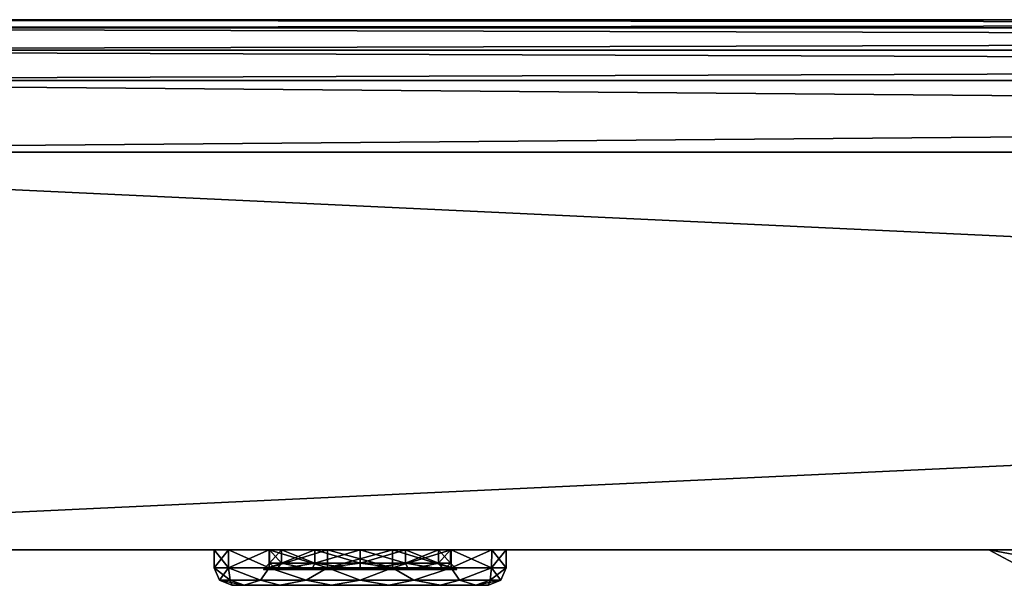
# Model space of a CAD drawing. Header units: millimetres. Extents: x -50 to 50, y 102 to 190.
# Tile 2 of 256: x -38.85 to -27.71, y 102.1 to 108.5. Entities that reach past the tile are written whole.
import ezdxf

# ---------------------------------------------------------------- set-up
doc = ezdxf.new("R2010")
doc.units = ezdxf.units.MM
doc.header["$LTSCALE"] = 65.185185
for name, color, linetype in [('111', 7, 'CONTINUOUS'), ('112', 7, 'CONTINUOUS'), ('113', 7, 'CONTINUOUS'), ('114', 7, 'CONTINUOUS'), ('115', 7, 'CONTINUOUS'), ('116', 7, 'CONTINUOUS'), ('15', 7, 'CONTINUOUS'), ('17', 7, 'CONTINUOUS'), ('21', 7, 'CONTINUOUS'), ('26', 7, 'CONTINUOUS'), ('27', 7, 'CONTINUOUS'), ('28', 7, 'CONTINUOUS'), ('29', 7, 'CONTINUOUS'), ('32', 7, 'CONTINUOUS'), ('41', 7, 'CONTINUOUS'), ('42', 7, 'CONTINUOUS'), ('43', 7, 'CONTINUOUS'), ('44', 7, 'CONTINUOUS'), ('48', 7, 'CONTINUOUS'), ('53', 7, 'CONTINUOUS'), ('57', 7, 'CONTINUOUS'), ('58', 7, 'CONTINUOUS')]:
    doc.layers.add(name, color=color, linetype=linetype)

msp = doc.modelspace()

# ---------------------------------------------------------------- linework, layer by layer
at = {"layer": '111', "color": 7, "linetype": 'CONTINUOUS'}
for points in [[(-36.025, 102.35, 17), (-36.095, 102.28, 17), (-35.948, 102.28, 16.452), (-36.025, 102.35, 17)], [(-35.888, 102.35, 16.488), (-36.025, 102.35, 17), (-35.948, 102.28, 16.452), (-35.888, 102.35, 16.488)], [(-35.548, 102.28, 16.052), (-35.888, 102.35, 16.488), (-35.948, 102.28, 16.452), (-35.548, 102.28, 16.052)], [(-35.513, 102.35, 16.112), (-35.888, 102.35, 16.488), (-35.548, 102.28, 16.052), (-35.513, 102.35, 16.112)], [(-35, 102.28, 15.905), (-35.513, 102.35, 16.112), (-35.548, 102.28, 16.052), (-35, 102.28, 15.905)], [(-35, 102.35, 15.975), (-35.513, 102.35, 16.112), (-35, 102.28, 15.905), (-35, 102.35, 15.975)], [(-34.487, 102.35, 16.112), (-35, 102.35, 15.975), (-34.452, 102.28, 16.052), (-34.487, 102.35, 16.112)], [(-34.452, 102.28, 16.052), (-35, 102.35, 15.975), (-35, 102.28, 15.905), (-34.452, 102.28, 16.052)], [(-34.112, 102.35, 16.488), (-34.487, 102.35, 16.112), (-34.052, 102.28, 16.452), (-34.112, 102.35, 16.488)], [(-34.052, 102.28, 16.452), (-34.487, 102.35, 16.112), (-34.452, 102.28, 16.052), (-34.052, 102.28, 16.452)], [(-33.975, 102.35, 17), (-34.112, 102.35, 16.488), (-33.905, 102.28, 17), (-33.975, 102.35, 17)], [(-33.905, 102.28, 17), (-34.112, 102.35, 16.488), (-34.052, 102.28, 16.452), (-33.905, 102.28, 17)]]:
    msp.add_3dface(points, dxfattribs=at)
at = {"layer": '112', "color": 7, "linetype": 'CONTINUOUS'}
for points in [[(-36.095, 102.28, 17), (-36.025, 102.35, 17), (-35.888, 102.35, 17.512), (-36.095, 102.28, 17)], [(-36.095, 102.28, 17), (-35.888, 102.35, 17.512), (-35.948, 102.28, 17.548), (-36.095, 102.28, 17)], [(-35.888, 102.35, 17.512), (-35.513, 102.35, 17.888), (-35.948, 102.28, 17.548), (-35.888, 102.35, 17.512)], [(-35.948, 102.28, 17.548), (-35.513, 102.35, 17.888), (-35.548, 102.28, 17.948), (-35.948, 102.28, 17.548)], [(-35.513, 102.35, 17.888), (-35, 102.35, 18.025), (-35.548, 102.28, 17.948), (-35.513, 102.35, 17.888)], [(-35.548, 102.28, 17.948), (-35, 102.35, 18.025), (-35, 102.28, 18.095), (-35.548, 102.28, 17.948)], [(-35, 102.35, 18.025), (-34.487, 102.35, 17.888), (-35, 102.28, 18.095), (-35, 102.35, 18.025)], [(-35, 102.28, 18.095), (-34.487, 102.35, 17.888), (-34.452, 102.28, 17.948), (-35, 102.28, 18.095)], [(-34.487, 102.35, 17.888), (-34.112, 102.35, 17.512), (-34.452, 102.28, 17.948), (-34.487, 102.35, 17.888)], [(-34.452, 102.28, 17.948), (-34.112, 102.35, 17.512), (-34.052, 102.28, 17.548), (-34.452, 102.28, 17.948)], [(-34.112, 102.35, 17.512), (-33.975, 102.35, 17), (-34.052, 102.28, 17.548), (-34.112, 102.35, 17.512)], [(-33.975, 102.35, 17), (-33.905, 102.28, 17), (-34.052, 102.28, 17.548), (-33.975, 102.35, 17)]]:
    msp.add_3dface(points, dxfattribs=at)
at = {"layer": '113', "color": 7, "linetype": 'CONTINUOUS'}
for points in [[(-35.948, 102.28, 16.452), (-36.095, 102.28, 17), (-35.948, 102.28, 17.548), (-35.948, 102.28, 16.452)], [(-35.548, 102.28, 16.052), (-35.948, 102.28, 16.452), (-35.548, 102.28, 17.948), (-35.548, 102.28, 16.052)], [(-35.948, 102.28, 16.452), (-35.948, 102.28, 17.548), (-35.548, 102.28, 17.948), (-35.948, 102.28, 16.452)], [(-35, 102.28, 15.905), (-35.548, 102.28, 16.052), (-35, 102.28, 18.095), (-35, 102.28, 15.905)], [(-35.548, 102.28, 16.052), (-35.548, 102.28, 17.948), (-35, 102.28, 18.095), (-35.548, 102.28, 16.052)], [(-34.452, 102.28, 16.052), (-35, 102.28, 15.905), (-34.452, 102.28, 17.948), (-34.452, 102.28, 16.052)], [(-35, 102.28, 15.905), (-35, 102.28, 18.095), (-34.452, 102.28, 17.948), (-35, 102.28, 15.905)], [(-34.052, 102.28, 16.452), (-34.452, 102.28, 16.052), (-34.052, 102.28, 17.548), (-34.052, 102.28, 16.452)], [(-34.452, 102.28, 16.052), (-34.452, 102.28, 17.948), (-34.052, 102.28, 17.548), (-34.452, 102.28, 16.052)], [(-33.905, 102.28, 17), (-34.052, 102.28, 16.452), (-34.052, 102.28, 17.548), (-33.905, 102.28, 17)]]:
    msp.add_3dface(points, dxfattribs=at)
at = {"layer": '114', "color": 7, "linetype": 'CONTINUOUS'}
for points in [[(-35.888, 102.5, 17.512), (-36.025, 102.5, 17), (-34.112, 102.5, 17.512), (-35.888, 102.5, 17.512)], [(-35.888, 102.5, 16.488), (-33.975, 102.5, 17), (-36.025, 102.5, 17), (-35.888, 102.5, 16.488)], [(-36.025, 102.5, 17), (-33.975, 102.5, 17), (-34.112, 102.5, 17.512), (-36.025, 102.5, 17)], [(-34.487, 102.5, 17.888), (-35.888, 102.5, 17.512), (-34.112, 102.5, 17.512), (-34.487, 102.5, 17.888)], [(-35.513, 102.5, 17.888), (-35.888, 102.5, 17.512), (-34.487, 102.5, 17.888), (-35.513, 102.5, 17.888)], [(-35.513, 102.5, 16.112), (-34.112, 102.5, 16.488), (-35.888, 102.5, 16.488), (-35.513, 102.5, 16.112)], [(-34.112, 102.5, 16.488), (-33.975, 102.5, 17), (-35.888, 102.5, 16.488), (-34.112, 102.5, 16.488)], [(-35, 102.5, 18.025), (-35.513, 102.5, 17.888), (-34.487, 102.5, 17.888), (-35, 102.5, 18.025)], [(-35, 102.5, 15.975), (-34.487, 102.5, 16.112), (-35.513, 102.5, 16.112), (-35, 102.5, 15.975)], [(-34.487, 102.5, 16.112), (-34.112, 102.5, 16.488), (-35.513, 102.5, 16.112), (-34.487, 102.5, 16.112)]]:
    msp.add_3dface(points, dxfattribs=at)
at = {"layer": '115', "color": 7, "linetype": 'CONTINUOUS'}
for points in [[(-35.888, 102.35, 17.512), (-36.025, 102.35, 17), (-35.888, 102.5, 17.512), (-35.888, 102.35, 17.512)], [(-36.025, 102.35, 17), (-36.025, 102.5, 17), (-35.888, 102.5, 17.512), (-36.025, 102.35, 17)], [(-35.513, 102.35, 17.888), (-35.888, 102.35, 17.512), (-35.513, 102.5, 17.888), (-35.513, 102.35, 17.888)], [(-35.888, 102.35, 17.512), (-35.888, 102.5, 17.512), (-35.513, 102.5, 17.888), (-35.888, 102.35, 17.512)], [(-35, 102.35, 18.025), (-35.513, 102.35, 17.888), (-35, 102.5, 18.025), (-35, 102.35, 18.025)], [(-35.513, 102.35, 17.888), (-35.513, 102.5, 17.888), (-35, 102.5, 18.025), (-35.513, 102.35, 17.888)], [(-34.487, 102.35, 17.888), (-35, 102.35, 18.025), (-34.487, 102.5, 17.888), (-34.487, 102.35, 17.888)], [(-35, 102.35, 18.025), (-35, 102.5, 18.025), (-34.487, 102.5, 17.888), (-35, 102.35, 18.025)], [(-34.112, 102.35, 17.512), (-34.487, 102.35, 17.888), (-34.112, 102.5, 17.512), (-34.112, 102.35, 17.512)], [(-34.487, 102.35, 17.888), (-34.487, 102.5, 17.888), (-34.112, 102.5, 17.512), (-34.487, 102.35, 17.888)], [(-33.975, 102.35, 17), (-34.112, 102.35, 17.512), (-33.975, 102.5, 17), (-33.975, 102.35, 17)], [(-33.975, 102.5, 17), (-34.112, 102.35, 17.512), (-34.112, 102.5, 17.512), (-33.975, 102.5, 17)]]:
    msp.add_3dface(points, dxfattribs=at)
at = {"layer": '116', "color": 7, "linetype": 'CONTINUOUS'}
for points in [[(-36.025, 102.35, 17), (-35.888, 102.35, 16.488), (-36.025, 102.5, 17), (-36.025, 102.35, 17)], [(-35.888, 102.35, 16.488), (-35.888, 102.5, 16.488), (-36.025, 102.5, 17), (-35.888, 102.35, 16.488)], [(-35.888, 102.35, 16.488), (-35.513, 102.35, 16.112), (-35.888, 102.5, 16.488), (-35.888, 102.35, 16.488)], [(-35.513, 102.35, 16.112), (-35.513, 102.5, 16.112), (-35.888, 102.5, 16.488), (-35.513, 102.35, 16.112)], [(-35.513, 102.35, 16.112), (-35, 102.35, 15.975), (-35.513, 102.5, 16.112), (-35.513, 102.35, 16.112)], [(-35, 102.35, 15.975), (-35, 102.5, 15.975), (-35.513, 102.5, 16.112), (-35, 102.35, 15.975)], [(-35, 102.35, 15.975), (-34.487, 102.35, 16.112), (-35, 102.5, 15.975), (-35, 102.35, 15.975)], [(-34.487, 102.35, 16.112), (-34.487, 102.5, 16.112), (-35, 102.5, 15.975), (-34.487, 102.35, 16.112)], [(-34.487, 102.35, 16.112), (-34.112, 102.35, 16.488), (-34.487, 102.5, 16.112), (-34.487, 102.35, 16.112)], [(-34.112, 102.35, 16.488), (-34.112, 102.5, 16.488), (-34.487, 102.5, 16.112), (-34.112, 102.35, 16.488)], [(-34.112, 102.35, 16.488), (-33.975, 102.35, 17), (-34.112, 102.5, 16.488), (-34.112, 102.35, 16.488)], [(-33.975, 102.35, 17), (-33.975, 102.5, 17), (-34.112, 102.5, 16.488), (-33.975, 102.35, 17)]]:
    msp.add_3dface(points, dxfattribs=at)
at = {"layer": '15', "color": 7, "linetype": 'CONTINUOUS'}
for points in [[(-49.207, 108.5, 47.908), (-49.11, 108.5, 48.401), (49.207, 108.5, 47.908), (-49.207, 108.5, 47.908)], [(-49.207, 108.5, -47.908), (-49.207, 108.5, 47.908), (-20.722, 108.5, -9.98), (-49.207, 108.5, -47.908)], [(-49.207, 108.5, 47.908), (49.207, 108.5, 47.908), (9.98, 108.5, 20.722), (-49.207, 108.5, 47.908)], [(-20.722, 108.5, -9.98), (-49.207, 108.5, 47.908), (-22.423, 108.5, -5.118), (-20.722, 108.5, -9.98)], [(-22.423, 108.5, -5.118), (-49.207, 108.5, 47.908), (-23, 108.5), (-22.423, 108.5, -5.118)], [(-23, 108.5), (-49.207, 108.5, 47.908), (-22.423, 108.5, 5.118), (-23, 108.5)], [(-22.423, 108.5, 5.118), (-49.207, 108.5, 47.908), (-20.722, 108.5, 9.98), (-22.423, 108.5, 5.118)], [(-20.722, 108.5, 9.98), (-49.207, 108.5, 47.908), (-17.982, 108.5, 14.34), (-20.722, 108.5, 9.98)], [(-17.982, 108.5, 14.34), (-49.207, 108.5, 47.908), (-14.34, 108.5, 17.982), (-17.982, 108.5, 14.34)], [(-14.34, 108.5, 17.982), (-49.207, 108.5, 47.908), (-9.98, 108.5, 20.722), (-14.34, 108.5, 17.982)], [(-9.98, 108.5, 20.722), (-49.207, 108.5, 47.908), (-5.118, 108.5, 22.423), (-9.98, 108.5, 20.722)], [(-5.118, 108.5, 22.423), (-49.207, 108.5, 47.908), (0, 108.5, 23), (-5.118, 108.5, 22.423)], [(0, 108.5, 23), (-49.207, 108.5, 47.908), (5.118, 108.5, 22.423), (0, 108.5, 23)], [(5.118, 108.5, 22.423), (-49.207, 108.5, 47.908), (9.98, 108.5, 20.722), (5.118, 108.5, 22.423)], [(-49.11, 108.5, -48.401), (-49.207, 108.5, -47.908), (49.11, 108.5, -48.401), (-49.11, 108.5, -48.401)], [(49.11, 108.5, -48.401), (-49.207, 108.5, -47.908), (49.207, 108.5, -47.908), (49.11, 108.5, -48.401)], [(49.207, 108.5, -47.908), (-49.207, 108.5, -47.908), (-9.98, 108.5, -20.722), (49.207, 108.5, -47.908)], [(-9.98, 108.5, -20.722), (-49.207, 108.5, -47.908), (-14.34, 108.5, -17.982), (-9.98, 108.5, -20.722)], [(-14.34, 108.5, -17.982), (-49.207, 108.5, -47.908), (-17.982, 108.5, -14.34), (-14.34, 108.5, -17.982)], [(-17.982, 108.5, -14.34), (-49.207, 108.5, -47.908), (-20.722, 108.5, -9.98), (-17.982, 108.5, -14.34)], [(-49.11, 108.5, 48.401), (-48.989, 108.5, 48.629), (49.11, 108.5, 48.401), (-49.11, 108.5, 48.401)], [(49.207, 108.5, 47.908), (-49.11, 108.5, 48.401), (49.11, 108.5, 48.401), (49.207, 108.5, 47.908)], [(-48.989, 108.5, -48.629), (-49.11, 108.5, -48.401), (48.989, 108.5, -48.629), (-48.989, 108.5, -48.629)], [(48.989, 108.5, -48.629), (-49.11, 108.5, -48.401), (49.11, 108.5, -48.401), (48.989, 108.5, -48.629)], [(-48.989, 108.5, 48.629), (-48.827, 108.5, 48.827), (48.989, 108.5, 48.629), (-48.989, 108.5, 48.629)], [(49.11, 108.5, 48.401), (-48.989, 108.5, 48.629), (48.989, 108.5, 48.629), (49.11, 108.5, 48.401)], [(-48.827, 108.5, -48.827), (-48.989, 108.5, -48.629), (48.827, 108.5, -48.827), (-48.827, 108.5, -48.827)], [(48.827, 108.5, -48.827), (-48.989, 108.5, -48.629), (48.989, 108.5, -48.629), (48.827, 108.5, -48.827)], [(-48.827, 108.5, 48.827), (-48.629, 108.5, 48.989), (48.827, 108.5, 48.827), (-48.827, 108.5, 48.827)], [(48.989, 108.5, 48.629), (-48.827, 108.5, 48.827), (48.827, 108.5, 48.827), (48.989, 108.5, 48.629)], [(-48.629, 108.5, -48.989), (-48.827, 108.5, -48.827), (48.629, 108.5, -48.989), (-48.629, 108.5, -48.989)], [(48.629, 108.5, -48.989), (-48.827, 108.5, -48.827), (48.827, 108.5, -48.827), (48.629, 108.5, -48.989)], [(-48.629, 108.5, 48.989), (-48.401, 108.5, 49.11), (48.629, 108.5, 48.989), (-48.629, 108.5, 48.989)], [(48.827, 108.5, 48.827), (-48.629, 108.5, 48.989), (48.629, 108.5, 48.989), (48.827, 108.5, 48.827)], [(-48.401, 108.5, -49.11), (-48.629, 108.5, -48.989), (48.401, 108.5, -49.11), (-48.401, 108.5, -49.11)], [(48.401, 108.5, -49.11), (-48.629, 108.5, -48.989), (48.629, 108.5, -48.989), (48.401, 108.5, -49.11)], [(-48.401, 108.5, 49.11), (-47.908, 108.5, 49.207), (48.401, 108.5, 49.11), (-48.401, 108.5, 49.11)], [(48.629, 108.5, 48.989), (-48.401, 108.5, 49.11), (48.401, 108.5, 49.11), (48.629, 108.5, 48.989)], [(-47.908, 108.5, -49.207), (-48.401, 108.5, -49.11), (47.908, 108.5, -49.207), (-47.908, 108.5, -49.207)], [(47.908, 108.5, -49.207), (-48.401, 108.5, -49.11), (48.401, 108.5, -49.11), (47.908, 108.5, -49.207)], [(48.401, 108.5, 49.11), (-47.908, 108.5, 49.207), (47.908, 108.5, 49.207), (48.401, 108.5, 49.11)]]:
    msp.add_3dface(points, dxfattribs=at)
at = {"layer": '17', "color": 7, "linetype": 'CONTINUOUS'}
for points in [[(47.908, 108.5, 49.207), (-47.908, 108.5, 49.207), (-47.908, 108.408, 49.554), (47.908, 108.5, 49.207)], [(47.908, 108.5, 49.207), (-47.908, 108.408, 49.554), (47.908, 108.408, 49.554), (47.908, 108.5, 49.207)], [(-47.908, 108.408, 49.554), (-47.908, 108.157, 49.81), (47.908, 108.408, 49.554), (-47.908, 108.408, 49.554)], [(47.908, 108.408, 49.554), (-47.908, 108.157, 49.81), (47.908, 108.157, 49.81), (47.908, 108.408, 49.554)], [(-47.908, 108.157, 49.81), (-47.908, 107.812, 49.907), (47.908, 108.157, 49.81), (-47.908, 108.157, 49.81)], [(47.908, 108.157, 49.81), (-47.908, 107.812, 49.907), (47.908, 107.812, 49.907), (47.908, 108.157, 49.81)]]:
    msp.add_3dface(points, dxfattribs=at)
at = {"layer": '21', "color": 7, "linetype": 'CONTINUOUS'}
for points in [[(-47.908, 108.5, -49.207), (47.908, 108.5, -49.207), (47.908, 108.408, -49.554), (-47.908, 108.5, -49.207)], [(-47.908, 108.5, -49.207), (47.908, 108.408, -49.554), (-47.908, 108.408, -49.554), (-47.908, 108.5, -49.207)], [(47.908, 108.408, -49.554), (47.908, 108.157, -49.81), (-47.908, 108.408, -49.554), (47.908, 108.408, -49.554)], [(-47.908, 108.408, -49.554), (47.908, 108.157, -49.81), (-47.908, 108.157, -49.81), (-47.908, 108.408, -49.554)], [(47.908, 108.157, -49.81), (47.908, 107.812, -49.907), (-47.908, 108.157, -49.81), (47.908, 108.157, -49.81)], [(-47.908, 108.157, -49.81), (47.908, 107.812, -49.907), (-47.908, 107.812, -49.907), (-47.908, 108.157, -49.81)]]:
    msp.add_3dface(points, dxfattribs=at)
at = {"layer": '26', "color": 7, "linetype": 'CONTINUOUS'}
for points in [[(-47.908, 107.812, 49.907), (-47.922, 107, 49.921), (47.922, 107, 49.921), (-47.908, 107.812, 49.907)], [(47.908, 107.812, 49.907), (-47.908, 107.812, 49.907), (47.922, 107, 49.921), (47.908, 107.812, 49.907)]]:
    msp.add_3dface(points, dxfattribs=at)
at = {"layer": '27', "color": 7, "linetype": 'CONTINUOUS'}
for points in [[(50, 102.5, 48), (49.975, 102.5, 48.314), (-50, 102.5, 48), (50, 102.5, 48)], [(-50, 102.5, 48), (49.975, 102.5, 48.314), (-49.957, 102.5, 48.413), (-50, 102.5, 48)], [(50, 102.5, 48), (-50, 102.5, 48), (-35.368, 102.5, 18.612), (50, 102.5, 48)], [(-49.975, 102.5, -48.316), (50, 102.5, -48), (-50, 102.5, -48), (-49.975, 102.5, -48.316)], [(-50, 102.5, -48), (50, 102.5, -48), (0, 102.5, -36.628), (-50, 102.5, -48)], [(-50, 102.5, 48), (-50, 102.5, -48), (-36.653, 102.5, 17), (-50, 102.5, 48)], [(-25.473, 102.5, 11.342), (-50, 102.5, -48), (-27.275, 102.5, 5.797), (-25.473, 102.5, 11.342)], [(-50, 102.5, -48), (-25.473, 102.5, 11.342), (-34.632, 102.5, 15.388), (-50, 102.5, -48)], [(-27.275, 102.5, 5.797), (-50, 102.5, -48), (-27.884, 102.5), (-27.275, 102.5, 5.797)], [(-27.884, 102.5), (-50, 102.5, -48), (-27.275, 102.5, -5.797), (-27.884, 102.5)], [(-27.275, 102.5, -5.797), (-50, 102.5, -48), (-25.473, 102.5, -11.342), (-27.275, 102.5, -5.797)], [(-25.473, 102.5, -11.342), (-50, 102.5, -48), (-22.558, 102.5, -16.39), (-25.473, 102.5, -11.342)], [(-22.558, 102.5, -16.39), (-50, 102.5, -48), (-18.658, 102.5, -20.722), (-22.558, 102.5, -16.39)], [(-18.658, 102.5, -20.722), (-50, 102.5, -48), (-13.943, 102.5, -24.148), (-18.658, 102.5, -20.722)], [(-13.943, 102.5, -24.148), (-50, 102.5, -48), (-8.616, 102.5, -26.52), (-13.943, 102.5, -24.148)], [(-8.616, 102.5, -26.52), (-50, 102.5, -48), (-2.914, 102.5, -27.732), (-8.616, 102.5, -26.52)], [(-2.914, 102.5, -27.732), (-50, 102.5, -48), (2.914, 102.5, -27.732), (-2.914, 102.5, -27.732)], [(2.914, 102.5, -27.732), (-50, 102.5, -48), (-0.706, 102.5, -33.533), (2.914, 102.5, -27.732)], [(-0.706, 102.5, -33.533), (-50, 102.5, -48), (-1.273, 102.5, -33.985), (-0.706, 102.5, -33.533)], [(-1.273, 102.5, -33.985), (-50, 102.5, -48), (-1.588, 102.5, -34.637), (-1.273, 102.5, -33.985)], [(-1.588, 102.5, -34.637), (-50, 102.5, -48), (-1.588, 102.5, -35.363), (-1.588, 102.5, -34.637)], [(-1.588, 102.5, -35.363), (-50, 102.5, -48), (-1.273, 102.5, -36.015), (-1.588, 102.5, -35.363)], [(-1.273, 102.5, -36.015), (-50, 102.5, -48), (-0.706, 102.5, -36.467), (-1.273, 102.5, -36.015)], [(-0.706, 102.5, -36.467), (-50, 102.5, -48), (0, 102.5, -36.628), (-0.706, 102.5, -36.467)], [(-36.653, 102.5, 17), (-50, 102.5, -48), (-36.49, 102.5, 16.283), (-36.653, 102.5, 17)], [(-36.49, 102.5, 16.283), (-50, 102.5, -48), (-36.031, 102.5, 15.707), (-36.49, 102.5, 16.283)], [(-36.031, 102.5, 15.707), (-50, 102.5, -48), (-35.368, 102.5, 15.388), (-36.031, 102.5, 15.707)], [(-35.368, 102.5, 15.388), (-50, 102.5, -48), (-34.632, 102.5, 15.388), (-35.368, 102.5, 15.388)], [(-50, 102.5, 48), (-36.653, 102.5, 17), (-36.49, 102.5, 17.717), (-50, 102.5, 48)], [(-35.368, 102.5, 18.612), (-50, 102.5, 48), (-36.031, 102.5, 18.293), (-35.368, 102.5, 18.612)], [(-36.031, 102.5, 18.293), (-50, 102.5, 48), (-36.49, 102.5, 17.717), (-36.031, 102.5, 18.293)], [(49.957, 102.5, -48.414), (50, 102.5, -48), (-49.975, 102.5, -48.316), (49.957, 102.5, -48.414)], [(-49.9, 102.5, -48.624), (49.957, 102.5, -48.414), (-49.975, 102.5, -48.316), (-49.9, 102.5, -48.624)], [(49.975, 102.5, 48.314), (49.901, 102.5, 48.621), (-49.957, 102.5, 48.413), (49.975, 102.5, 48.314)], [(-49.957, 102.5, 48.413), (49.901, 102.5, 48.621), (-49.829, 102.5, 48.81), (-49.957, 102.5, 48.413)], [(49.828, 102.5, -48.811), (49.957, 102.5, -48.414), (-49.9, 102.5, -48.624), (49.828, 102.5, -48.811)], [(-49.729, 102.5, -49.005), (49.828, 102.5, -48.811), (-49.9, 102.5, -48.624), (-49.729, 102.5, -49.005)], [(49.901, 102.5, 48.621), (49.731, 102.5, 49.002), (-49.829, 102.5, 48.81), (49.901, 102.5, 48.621)], [(-49.829, 102.5, 48.81), (49.731, 102.5, 49.002), (-49.621, 102.5, 49.172), (-49.829, 102.5, 48.81)], [(49.62, 102.5, -49.173), (49.828, 102.5, -48.811), (-49.729, 102.5, -49.005), (49.62, 102.5, -49.173)], [(-49.483, 102.5, -49.342), (49.62, 102.5, -49.173), (-49.729, 102.5, -49.005), (-49.483, 102.5, -49.342)], [(49.731, 102.5, 49.002), (49.484, 102.5, 49.34), (-49.621, 102.5, 49.172), (49.731, 102.5, 49.002)], [(-49.621, 102.5, 49.172), (49.484, 102.5, 49.34), (-49.342, 102.5, 49.483), (-49.621, 102.5, 49.172)], [(49.34, 102.5, -49.484), (49.62, 102.5, -49.173), (-49.483, 102.5, -49.342), (49.34, 102.5, -49.484)], [(-49.172, 102.5, -49.621), (49.34, 102.5, -49.484), (-49.483, 102.5, -49.342), (-49.172, 102.5, -49.621)], [(49.484, 102.5, 49.34), (49.173, 102.5, 49.62), (-49.342, 102.5, 49.483), (49.484, 102.5, 49.34)], [(-49.342, 102.5, 49.483), (49.173, 102.5, 49.62), (-49.005, 102.5, 49.729), (-49.342, 102.5, 49.483)], [(49.002, 102.5, -49.731), (49.34, 102.5, -49.484), (-49.172, 102.5, -49.621), (49.002, 102.5, -49.731)], [(-48.81, 102.5, -49.829), (49.002, 102.5, -49.731), (-49.172, 102.5, -49.621), (-48.81, 102.5, -49.829)], [(49.173, 102.5, 49.62), (48.811, 102.5, 49.828), (-49.005, 102.5, 49.729), (49.173, 102.5, 49.62)], [(-49.005, 102.5, 49.729), (48.811, 102.5, 49.828), (-48.624, 102.5, 49.9), (-49.005, 102.5, 49.729)], [(48.621, 102.5, -49.901), (49.002, 102.5, -49.731), (-48.81, 102.5, -49.829), (48.621, 102.5, -49.901)], [(-48.413, 102.5, -49.957), (48.621, 102.5, -49.901), (-48.81, 102.5, -49.829), (-48.413, 102.5, -49.957)], [(48.811, 102.5, 49.828), (48.414, 102.5, 49.957), (-48.624, 102.5, 49.9), (48.811, 102.5, 49.828)], [(-48.624, 102.5, 49.9), (48.414, 102.5, 49.957), (-48.316, 102.5, 49.975), (-48.624, 102.5, 49.9)], [(48.314, 102.5, -49.975), (48.621, 102.5, -49.901), (-48.413, 102.5, -49.957), (48.314, 102.5, -49.975)], [(-48, 102.5, -50), (48.314, 102.5, -49.975), (-48.413, 102.5, -49.957), (-48, 102.5, -50)], [(48.414, 102.5, 49.957), (48, 102.5, 50), (-48.316, 102.5, 49.975), (48.414, 102.5, 49.957)], [(-48.316, 102.5, 49.975), (48, 102.5, 50), (-48, 102.5, 50), (-48.316, 102.5, 49.975)], [(48, 102.5, -50), (48.314, 102.5, -49.975), (-48, 102.5, -50), (48, 102.5, -50)], [(-8.616, 102.5, 26.52), (50, 102.5, 48), (-35.368, 102.5, 18.612), (-8.616, 102.5, 26.52)], [(-13.943, 102.5, 24.148), (-8.616, 102.5, 26.52), (-35.368, 102.5, 18.612), (-13.943, 102.5, 24.148)], [(-18.658, 102.5, 20.722), (-13.943, 102.5, 24.148), (-35.368, 102.5, 18.612), (-18.658, 102.5, 20.722)], [(-34.632, 102.5, 18.612), (-18.658, 102.5, 20.722), (-35.368, 102.5, 18.612), (-34.632, 102.5, 18.612)], [(-33.969, 102.5, 18.293), (-18.658, 102.5, 20.722), (-34.632, 102.5, 18.612), (-33.969, 102.5, 18.293)], [(-25.473, 102.5, 11.342), (-22.558, 102.5, 16.39), (-34.632, 102.5, 15.388), (-25.473, 102.5, 11.342)], [(-34.632, 102.5, 15.388), (-22.558, 102.5, 16.39), (-33.969, 102.5, 15.707), (-34.632, 102.5, 15.388)], [(-33.51, 102.5, 17.717), (-18.658, 102.5, 20.722), (-33.969, 102.5, 18.293), (-33.51, 102.5, 17.717)], [(-33.969, 102.5, 15.707), (-22.558, 102.5, 16.39), (-33.51, 102.5, 16.283), (-33.969, 102.5, 15.707)], [(-33.347, 102.5, 17), (-18.658, 102.5, 20.722), (-33.51, 102.5, 17.717), (-33.347, 102.5, 17)], [(-33.51, 102.5, 16.283), (-22.558, 102.5, 16.39), (-33.347, 102.5, 17), (-33.51, 102.5, 16.283)], [(-22.558, 102.5, 16.39), (-18.658, 102.5, 20.722), (-33.347, 102.5, 17), (-22.558, 102.5, 16.39)]]:
    msp.add_3dface(points, dxfattribs=at)
at = {"layer": '28', "color": 7, "linetype": 'CONTINUOUS'}
for points in [[(-36.49, 102.5, 17.717), (-36.653, 102.5, 17), (-36.488, 102.298, 17.717), (-36.49, 102.5, 17.717)], [(-36.488, 102.298, 17.717), (-36.653, 102.5, 17), (-36.652, 102.298, 17), (-36.488, 102.298, 17.717)], [(-36.031, 102.5, 18.293), (-36.49, 102.5, 17.717), (-36.03, 102.298, 18.291), (-36.031, 102.5, 18.293)], [(-36.03, 102.298, 18.291), (-36.49, 102.5, 17.717), (-36.488, 102.298, 17.717), (-36.03, 102.298, 18.291)], [(-35.368, 102.5, 18.612), (-36.031, 102.5, 18.293), (-35.368, 102.298, 18.61), (-35.368, 102.5, 18.612)], [(-35.368, 102.298, 18.61), (-36.031, 102.5, 18.293), (-36.03, 102.298, 18.291), (-35.368, 102.298, 18.61)], [(-34.632, 102.5, 18.612), (-35.368, 102.5, 18.612), (-34.632, 102.298, 18.61), (-34.632, 102.5, 18.612)], [(-34.632, 102.298, 18.61), (-35.368, 102.5, 18.612), (-35.368, 102.298, 18.61), (-34.632, 102.298, 18.61)], [(-33.969, 102.5, 18.293), (-34.632, 102.5, 18.612), (-33.97, 102.298, 18.291), (-33.969, 102.5, 18.293)], [(-33.97, 102.298, 18.291), (-34.632, 102.5, 18.612), (-34.632, 102.298, 18.61), (-33.97, 102.298, 18.291)], [(-33.512, 102.298, 17.717), (-33.969, 102.5, 18.293), (-33.97, 102.298, 18.291), (-33.512, 102.298, 17.717)], [(-33.51, 102.5, 17.717), (-33.969, 102.5, 18.293), (-33.512, 102.298, 17.717), (-33.51, 102.5, 17.717)], [(-33.348, 102.298, 17), (-33.51, 102.5, 17.717), (-33.512, 102.298, 17.717), (-33.348, 102.298, 17)], [(-33.347, 102.5, 17), (-33.51, 102.5, 17.717), (-33.348, 102.298, 17), (-33.347, 102.5, 17)]]:
    msp.add_3dface(points, dxfattribs=at)
at = {"layer": '29', "color": 7, "linetype": 'CONTINUOUS'}
for points in [[(-36.488, 102.298, 17.717), (-36.652, 102.298, 17), (-36.471, 102.158, 17.609), (-36.488, 102.298, 17.717)], [(-36.652, 102.298, 17), (-36.593, 102.158, 17), (-36.471, 102.158, 17.609), (-36.652, 102.298, 17)], [(-36.03, 102.298, 18.291), (-36.488, 102.298, 17.717), (-36.126, 102.158, 18.126), (-36.03, 102.298, 18.291)], [(-36.488, 102.298, 17.717), (-36.471, 102.158, 17.609), (-36.126, 102.158, 18.126), (-36.488, 102.298, 17.717)], [(-36.03, 102.298, 18.291), (-36.126, 102.158, 18.126), (-35.609, 102.158, 18.471), (-36.03, 102.298, 18.291)], [(-35.368, 102.298, 18.61), (-36.03, 102.298, 18.291), (-35.609, 102.158, 18.471), (-35.368, 102.298, 18.61)], [(-35.368, 102.298, 18.61), (-35.609, 102.158, 18.471), (-35, 102.158, 18.593), (-35.368, 102.298, 18.61)], [(-34.632, 102.298, 18.61), (-35.368, 102.298, 18.61), (-35, 102.158, 18.593), (-34.632, 102.298, 18.61)], [(-34.632, 102.298, 18.61), (-35, 102.158, 18.593), (-34.391, 102.158, 18.471), (-34.632, 102.298, 18.61)], [(-33.97, 102.298, 18.291), (-34.632, 102.298, 18.61), (-34.391, 102.158, 18.471), (-33.97, 102.298, 18.291)], [(-33.97, 102.298, 18.291), (-34.391, 102.158, 18.471), (-33.874, 102.158, 18.126), (-33.97, 102.298, 18.291)], [(-33.512, 102.298, 17.717), (-33.97, 102.298, 18.291), (-33.874, 102.158, 18.126), (-33.512, 102.298, 17.717)], [(-33.512, 102.298, 17.717), (-33.874, 102.158, 18.126), (-33.529, 102.158, 17.609), (-33.512, 102.298, 17.717)], [(-33.512, 102.298, 17.717), (-33.529, 102.158, 17.609), (-33.407, 102.158, 17), (-33.512, 102.298, 17.717)], [(-33.348, 102.298, 17), (-33.512, 102.298, 17.717), (-33.407, 102.158, 17), (-33.348, 102.298, 17)], [(-36.593, 102.158, 17), (-36.452, 102.1, 17), (-36.311, 102.1, 17.622), (-36.593, 102.158, 17)], [(-36.471, 102.158, 17.609), (-36.593, 102.158, 17), (-36.311, 102.1, 17.622), (-36.471, 102.158, 17.609)], [(-36.126, 102.158, 18.126), (-36.471, 102.158, 17.609), (-36.311, 102.1, 17.622), (-36.126, 102.158, 18.126)], [(-35.908, 102.1, 18.132), (-36.126, 102.158, 18.126), (-36.311, 102.1, 17.622), (-35.908, 102.1, 18.132)], [(-35.609, 102.158, 18.471), (-36.126, 102.158, 18.126), (-35.908, 102.1, 18.132), (-35.609, 102.158, 18.471)], [(-35.325, 102.1, 18.415), (-35.609, 102.158, 18.471), (-35.908, 102.1, 18.132), (-35.325, 102.1, 18.415)], [(-35, 102.158, 18.593), (-35.609, 102.158, 18.471), (-35.325, 102.1, 18.415), (-35, 102.158, 18.593)], [(-34.675, 102.1, 18.415), (-35, 102.158, 18.593), (-35.325, 102.1, 18.415), (-34.675, 102.1, 18.415)], [(-34.391, 102.158, 18.471), (-35, 102.158, 18.593), (-34.675, 102.1, 18.415), (-34.391, 102.158, 18.471)], [(-34.091, 102.1, 18.132), (-34.391, 102.158, 18.471), (-34.675, 102.1, 18.415), (-34.091, 102.1, 18.132)], [(-33.874, 102.158, 18.126), (-34.391, 102.158, 18.471), (-34.091, 102.1, 18.132), (-33.874, 102.158, 18.126)], [(-33.688, 102.1, 17.622), (-33.874, 102.158, 18.126), (-34.091, 102.1, 18.132), (-33.688, 102.1, 17.622)], [(-33.529, 102.158, 17.609), (-33.874, 102.158, 18.126), (-33.688, 102.1, 17.622), (-33.529, 102.158, 17.609)], [(-33.548, 102.1, 17), (-33.529, 102.158, 17.609), (-33.688, 102.1, 17.622), (-33.548, 102.1, 17)], [(-33.407, 102.158, 17), (-33.529, 102.158, 17.609), (-33.548, 102.1, 17), (-33.407, 102.158, 17)]]:
    msp.add_3dface(points, dxfattribs=at)
at = {"layer": '32', "color": 7, "linetype": 'CONTINUOUS'}
for points in [[(-36.452, 102.1, 17), (-33.548, 102.1, 17), (-33.688, 102.1, 17.622), (-36.452, 102.1, 17)], [(-33.548, 102.1, 17), (-36.452, 102.1, 17), (-36.312, 102.1, 16.378), (-33.548, 102.1, 17)], [(-36.452, 102.1, 17), (-33.688, 102.1, 17.622), (-36.311, 102.1, 17.622), (-36.452, 102.1, 17)], [(-33.689, 102.1, 16.378), (-33.548, 102.1, 17), (-36.312, 102.1, 16.378), (-33.689, 102.1, 16.378)], [(-35.909, 102.1, 15.868), (-33.689, 102.1, 16.378), (-36.312, 102.1, 16.378), (-35.909, 102.1, 15.868)], [(-33.688, 102.1, 17.622), (-34.091, 102.1, 18.132), (-36.311, 102.1, 17.622), (-33.688, 102.1, 17.622)], [(-34.091, 102.1, 18.132), (-35.908, 102.1, 18.132), (-36.311, 102.1, 17.622), (-34.091, 102.1, 18.132)], [(-34.092, 102.1, 15.868), (-33.689, 102.1, 16.378), (-35.909, 102.1, 15.868), (-34.092, 102.1, 15.868)], [(-35.325, 102.1, 15.585), (-34.092, 102.1, 15.868), (-35.909, 102.1, 15.868), (-35.325, 102.1, 15.585)], [(-34.091, 102.1, 18.132), (-34.675, 102.1, 18.415), (-35.908, 102.1, 18.132), (-34.091, 102.1, 18.132)], [(-34.675, 102.1, 18.415), (-35.325, 102.1, 18.415), (-35.908, 102.1, 18.132), (-34.675, 102.1, 18.415)], [(-34.675, 102.1, 15.585), (-34.092, 102.1, 15.868), (-35.325, 102.1, 15.585), (-34.675, 102.1, 15.585)]]:
    msp.add_3dface(points, dxfattribs=at)
at = {"layer": '41', "color": 7, "linetype": 'CONTINUOUS'}
for points in [[(-36.593, 102.158, 17), (-36.652, 102.298, 17), (-36.488, 102.298, 16.283), (-36.593, 102.158, 17)], [(-36.471, 102.158, 16.391), (-36.593, 102.158, 17), (-36.488, 102.298, 16.283), (-36.471, 102.158, 16.391)], [(-36.126, 102.158, 15.874), (-36.471, 102.158, 16.391), (-36.488, 102.298, 16.283), (-36.126, 102.158, 15.874)], [(-36.03, 102.298, 15.709), (-36.126, 102.158, 15.874), (-36.488, 102.298, 16.283), (-36.03, 102.298, 15.709)], [(-35.609, 102.158, 15.529), (-36.126, 102.158, 15.874), (-36.03, 102.298, 15.709), (-35.609, 102.158, 15.529)], [(-35.368, 102.298, 15.39), (-35.609, 102.158, 15.529), (-36.03, 102.298, 15.709), (-35.368, 102.298, 15.39)], [(-35, 102.158, 15.407), (-35.609, 102.158, 15.529), (-35.368, 102.298, 15.39), (-35, 102.158, 15.407)], [(-34.632, 102.298, 15.39), (-35, 102.158, 15.407), (-35.368, 102.298, 15.39), (-34.632, 102.298, 15.39)], [(-34.391, 102.158, 15.529), (-35, 102.158, 15.407), (-34.632, 102.298, 15.39), (-34.391, 102.158, 15.529)], [(-33.97, 102.298, 15.709), (-34.391, 102.158, 15.529), (-34.632, 102.298, 15.39), (-33.97, 102.298, 15.709)], [(-33.874, 102.158, 15.874), (-34.391, 102.158, 15.529), (-33.97, 102.298, 15.709), (-33.874, 102.158, 15.874)], [(-33.512, 102.298, 16.283), (-33.874, 102.158, 15.874), (-33.97, 102.298, 15.709), (-33.512, 102.298, 16.283)], [(-33.529, 102.158, 16.391), (-33.874, 102.158, 15.874), (-33.512, 102.298, 16.283), (-33.529, 102.158, 16.391)], [(-33.348, 102.298, 17), (-33.407, 102.158, 17), (-33.529, 102.158, 16.391), (-33.348, 102.298, 17)], [(-33.348, 102.298, 17), (-33.529, 102.158, 16.391), (-33.512, 102.298, 16.283), (-33.348, 102.298, 17)], [(-36.452, 102.1, 17), (-36.593, 102.158, 17), (-36.471, 102.158, 16.391), (-36.452, 102.1, 17)], [(-36.312, 102.1, 16.378), (-36.452, 102.1, 17), (-36.471, 102.158, 16.391), (-36.312, 102.1, 16.378)], [(-36.126, 102.158, 15.874), (-36.312, 102.1, 16.378), (-36.471, 102.158, 16.391), (-36.126, 102.158, 15.874)], [(-35.909, 102.1, 15.868), (-36.312, 102.1, 16.378), (-36.126, 102.158, 15.874), (-35.909, 102.1, 15.868)], [(-35.609, 102.158, 15.529), (-35.909, 102.1, 15.868), (-36.126, 102.158, 15.874), (-35.609, 102.158, 15.529)], [(-35.325, 102.1, 15.585), (-35.909, 102.1, 15.868), (-35.609, 102.158, 15.529), (-35.325, 102.1, 15.585)], [(-35, 102.158, 15.407), (-35.325, 102.1, 15.585), (-35.609, 102.158, 15.529), (-35, 102.158, 15.407)], [(-34.675, 102.1, 15.585), (-35.325, 102.1, 15.585), (-35, 102.158, 15.407), (-34.675, 102.1, 15.585)], [(-34.391, 102.158, 15.529), (-34.675, 102.1, 15.585), (-35, 102.158, 15.407), (-34.391, 102.158, 15.529)], [(-34.092, 102.1, 15.868), (-34.675, 102.1, 15.585), (-34.391, 102.158, 15.529), (-34.092, 102.1, 15.868)], [(-33.874, 102.158, 15.874), (-34.092, 102.1, 15.868), (-34.391, 102.158, 15.529), (-33.874, 102.158, 15.874)], [(-33.689, 102.1, 16.378), (-34.092, 102.1, 15.868), (-33.874, 102.158, 15.874), (-33.689, 102.1, 16.378)], [(-33.529, 102.158, 16.391), (-33.689, 102.1, 16.378), (-33.874, 102.158, 15.874), (-33.529, 102.158, 16.391)], [(-33.407, 102.158, 17), (-33.548, 102.1, 17), (-33.689, 102.1, 16.378), (-33.407, 102.158, 17)], [(-33.407, 102.158, 17), (-33.689, 102.1, 16.378), (-33.529, 102.158, 16.391), (-33.407, 102.158, 17)]]:
    msp.add_3dface(points, dxfattribs=at)
at = {"layer": '42', "color": 7, "linetype": 'CONTINUOUS'}
for points in [[(-36.653, 102.5, 17), (-36.49, 102.5, 16.283), (-36.652, 102.298, 17), (-36.653, 102.5, 17)], [(-36.652, 102.298, 17), (-36.49, 102.5, 16.283), (-36.488, 102.298, 16.283), (-36.652, 102.298, 17)], [(-36.49, 102.5, 16.283), (-36.031, 102.5, 15.707), (-36.488, 102.298, 16.283), (-36.49, 102.5, 16.283)], [(-36.031, 102.5, 15.707), (-36.03, 102.298, 15.709), (-36.488, 102.298, 16.283), (-36.031, 102.5, 15.707)], [(-36.031, 102.5, 15.707), (-35.368, 102.5, 15.388), (-36.03, 102.298, 15.709), (-36.031, 102.5, 15.707)], [(-35.368, 102.5, 15.388), (-35.368, 102.298, 15.39), (-36.03, 102.298, 15.709), (-35.368, 102.5, 15.388)], [(-35.368, 102.5, 15.388), (-34.632, 102.5, 15.388), (-35.368, 102.298, 15.39), (-35.368, 102.5, 15.388)], [(-34.632, 102.5, 15.388), (-34.632, 102.298, 15.39), (-35.368, 102.298, 15.39), (-34.632, 102.5, 15.388)], [(-34.632, 102.5, 15.388), (-33.969, 102.5, 15.707), (-34.632, 102.298, 15.39), (-34.632, 102.5, 15.388)], [(-33.969, 102.5, 15.707), (-33.97, 102.298, 15.709), (-34.632, 102.298, 15.39), (-33.969, 102.5, 15.707)], [(-33.969, 102.5, 15.707), (-33.51, 102.5, 16.283), (-33.97, 102.298, 15.709), (-33.969, 102.5, 15.707)], [(-33.51, 102.5, 16.283), (-33.512, 102.298, 16.283), (-33.97, 102.298, 15.709), (-33.51, 102.5, 16.283)], [(-33.51, 102.5, 16.283), (-33.347, 102.5, 17), (-33.512, 102.298, 16.283), (-33.51, 102.5, 16.283)], [(-33.347, 102.5, 17), (-33.348, 102.298, 17), (-33.512, 102.298, 16.283), (-33.347, 102.5, 17)]]:
    msp.add_3dface(points, dxfattribs=at)
at = {"layer": '43', "color": 7, "linetype": 'CONTINUOUS'}
for points in [[(-27.275, 102.5, 5.797), (-27.884, 102.5), (-27.07, 102.351, 5.385), (-27.275, 102.5, 5.797)], [(-27.07, 102.351, 5.385), (-27.884, 102.5), (-27.601, 102.351), (-27.07, 102.351, 5.385)]]:
    msp.add_3dface(points, dxfattribs=at)
at = {"layer": '44', "color": 7, "linetype": 'CONTINUOUS'}
msp.add_3dface([(-27.884, 102.5), (-27.275, 102.5, -5.797), (-27.601, 102.351), (-27.884, 102.5)], dxfattribs=at)
at = {"layer": '48', "color": 7, "linetype": 'CONTINUOUS'}
for points in [[(-47.908, 107.812, -49.907), (47.908, 107.812, -49.907), (-47.922, 107, -49.921), (-47.908, 107.812, -49.907)], [(47.908, 107.812, -49.907), (47.922, 107, -49.921), (-47.922, 107, -49.921), (47.908, 107.812, -49.907)]]:
    msp.add_3dface(points, dxfattribs=at)
at = {"layer": '53', "color": 7, "linetype": 'CONTINUOUS'}
for points in [[(48, 102.5, -50), (-48, 102.5, -50), (48, 107, -50), (48, 102.5, -50)], [(-48, 102.5, -50), (-48, 107, -50), (48, 107, -50), (-48, 102.5, -50)]]:
    msp.add_3dface(points, dxfattribs=at)
at = {"layer": '57', "color": 7, "linetype": 'CONTINUOUS'}
for points in [[(-48, 102.5, 50), (48, 102.5, 50), (-48, 107, 50), (-48, 102.5, 50)], [(-48, 107, 50), (48, 102.5, 50), (48, 107, 50), (-48, 107, 50)]]:
    msp.add_3dface(points, dxfattribs=at)
at = {"layer": '58', "color": 7, "linetype": 'CONTINUOUS'}
for points in [[(47.922, 107, 49.921), (-47.922, 107, 49.921), (-48, 107, 50), (47.922, 107, 49.921)], [(47.922, 107, 49.921), (-48, 107, 50), (48, 107, 50), (47.922, 107, 49.921)], [(-48, 107, -50), (-47.922, 107, -49.921), (48, 107, -50), (-48, 107, -50)], [(-47.922, 107, -49.921), (47.922, 107, -49.921), (48, 107, -50), (-47.922, 107, -49.921)]]:
    msp.add_3dface(points, dxfattribs=at)

doc.saveas('drawing.dxf')
